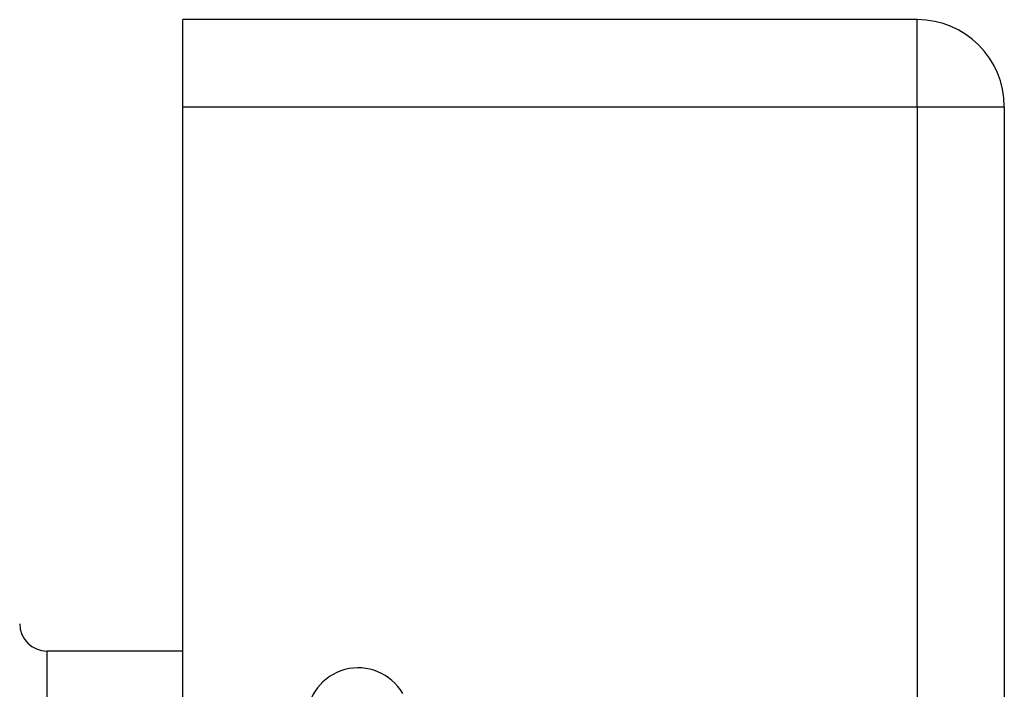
# Model space of a CAD drawing. Header units: inches. Extents: x 25 to 686, y 75 to 315.
# Tile 117 of 256: x 192.792 to 193.911, y 204.213 to 204.974. Entities that reach past the tile are written whole.
import ezdxf

# ---------------------------------------------------------------- set-up
doc = ezdxf.new("R2010")
doc.units = ezdxf.units.IN
doc.header["$MEASUREMENT"] = 0
doc.layers.add('Visible Edges(ANSI)', color=7, linetype='Continuous', lineweight=25)
doc.layers.add('Visible Tangent Edges(ANSI)', color=7, linetype='Continuous', lineweight=25)

msp = doc.modelspace()

# ---------------------------------------------------------------- linework, layer by layer
at = {"layer": 'Visible Edges(ANSI)'}
for p, q in [((193.8122, 204.974), (192.9772, 204.974)), ((192.9772, 204.875), (192.9772, 204.974)), ((192.9772, 175.272), (192.9772, 204.875)), ((193.9112, 204.875), (193.9112, 175.155)), ((192.9772, 204.2562), (192.8227, 204.2562))]:
    msp.add_line(p, q, dxfattribs=at)
for centre, radius, start, end in [((193.8122, 204.875), 0.099, 0, 90), ((192.8227, 204.2872), 0.031, 180, 270), ((193.1766, 204.1788), 0.0584, 30, 180)]:
    msp.add_arc(centre, radius, start, end, dxfattribs=at)
at = {"layer": 'Visible Tangent Edges(ANSI)'}
for p, q in [((193.8122, 204.875), (193.8122, 204.974)), ((192.9772, 204.875), (193.8122, 204.875)), ((193.8122, 204.875), (193.9112, 204.875)), ((193.8122, 204.875), (193.8122, 175.155)), ((192.8227, 204.2562), (192.8227, 204.1572))]:
    msp.add_line(p, q, dxfattribs=at)

doc.saveas('drawing.dxf')
